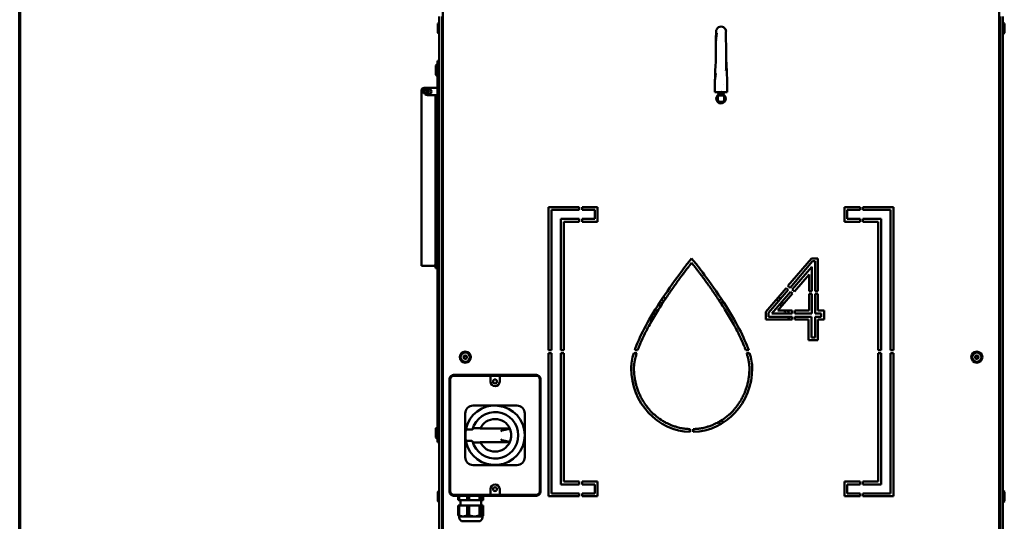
# Model space of a CAD drawing. Header units: millimetres. Extents: x 90 to 4401, y 90 to 14724.
# Tile 3 of 17: x 90 to 1149, y 1670 to 2210. Entities that reach past the tile are written whole.
import ezdxf

# ---------------------------------------------------------------- set-up
doc = ezdxf.new("R2010")
doc.units = ezdxf.units.MM
doc.header["$LTSCALE"] = 15
doc.layers.add('Cadre (ISO)', color=7, linetype='Continuous', lineweight=70)
doc.layers.add('Visible (ISO)', color=7, linetype='Continuous', lineweight=50)

# ---------------------------------------------------------------- blocks, each defined once
blk = doc.blocks.new('Cadres AQUA4D Border')
at = {"layer": 'Cadre (ISO)'}
blk.add_line((6, 6), (6, 204), dxfattribs=at)

msp = doc.modelspace()

# ---------------------------------------------------------------- linework, layer by layer
at = {"layer": 'Visible (ISO)'}
for p, q in [((545.1, 1168.9), (545.1, 2361.9)), ((1143.1, 2361.9), (1143.1, 1168.9)), ((541.1, 2212.9), (541.1, 1218.9)), ((544.1, 1218.9), (544.1, 2212.9)), ((1144.1, 1218.9), (1144.1, 2212.9)), ((1147.1, 1218.9), (1147.1, 2212.9)), ((539.5, 2205.4), (541.1, 2206.4)), ((539.5, 2195.4), (539.5, 2205.4)), ((1148.7, 2205.4), (1147.1, 2206.4)), ((1148.7, 2205.4), (1148.7, 2195.4)), ((539.5, 2195.4), (541.1, 2194.4)), ((838.7, 2196.9), (838.6, 2188.6)), ((849.4, 2196.9), (849.5, 2173.3)), ((1148.7, 2195.4), (1147.1, 2194.4)), ((838.6, 2188.6), (838.6, 2188.6)), ((838.6, 2184), (838.6, 2184)), ((838.6, 2184), (838.6, 2173.3)), ((838.7, 2186.3), (838.7, 2186.3)), ((537.5, 2160.4), (539.1, 2161.4)), ((537.5, 2150.4), (537.5, 2160.4)), ((539.1, 2160.4), (539.1, 2165.4)), ((541.1, 2165.4), (539.1, 2165.4)), ((539.1, 2160.4), (539.1, 1760.4)), ((838.2, 2160.6), (837.8, 2153.8)), ((849.9, 2160.6), (850.3, 2153.8)), ((537.5, 2150.4), (539.1, 2149.4)), ((837.5, 2144.6), (837.5, 2144.6)), ((837.5, 2140.9), (837.5, 2140.9)), ((837.5, 2140), (837.5, 2131.9)), ((846.8, 2139.8), (846.8, 2139.8)), ((850.7, 2140), (850.7, 2131.9)), ((522, 2133.4), (522, 2131.4)), ((522, 1944.9), (522, 2131.4)), ((524.7, 2131.4), (522, 2131.4)), ((523.5, 2133.4), (523.5, 2131.4)), ((527, 2136.4), (525, 2136.4)), ((525, 2134.9), (525, 2134.9)), ((525, 2134.4), (525, 2134.1)), ((528.6, 2136.4), (527, 2136.4)), ((528.6, 2136.4), (539.1, 2136.4)), ((539.1, 2128.4), (528.6, 2128.4)), ((537, 2128.4), (537, 1958.3)), ((837.5, 2131.9), (843.4, 2131.9)), ((840.1, 2131.5), (840.1, 2131.9)), ((840.3, 2131.3), (847.9, 2131.3)), ((840.8, 2128.3), (844.1, 2128.3)), ((840.8, 2127.6), (840.8, 2128.3)), ((841.4, 2130.6), (841.2, 2130.9)), ((841.2, 2130.9), (841.3, 2130.9)), ((841.3, 2131.1), (841.3, 2130.9)), ((841.4, 2130.6), (846.7, 2130.6)), ((841.4, 2130.6), (841.4, 2128.3)), ((843.7, 2131.9), (843.4, 2131.9)), ((844.1, 2131.9), (843.7, 2131.9)), ((844.1, 2131.9), (844.4, 2131.9)), ((844.1, 2128.3), (847.3, 2128.3)), ((844.3, 2133.9), (844.3, 2133.9)), ((844.7, 2131.9), (844.4, 2131.9)), ((844.7, 2131.9), (850.7, 2131.9)), ((845, 2133.9), (845, 2133.9)), ((845, 2133.9), (845, 2133.9)), ((846.2, 2130.7), (846.8, 2130.7)), ((846.7, 2130.6), (846.8, 2130.7)), ((846.7, 2130.6), (846.7, 2128.3)), ((847, 2130.9), (846.8, 2130.8)), ((846.8, 2130.8), (846.8, 2130.7)), ((847, 2130.9), (847.2, 2131.1)), ((847.2, 2131.1), (847.2, 2131.1)), ((847.2, 2131.1), (847.2, 2131.1)), ((847.3, 2128.3), (847.3, 2127.6)), ((848.1, 2131.5), (848.1, 2131.9)), ((839.9, 2122.7), (840, 2123.8)), ((840.8, 2122.1), (839.9, 2122.7)), ((840.2, 2125.9), (840.3, 2127.3)), ((840.3, 2127.3), (840.8, 2127.6)), ((840.8, 2127.6), (840.8, 2122)), ((840.8, 2121.3), (840.8, 2122)), ((840.8, 2121.3), (844.1, 2121.3)), ((843.7, 2120.1), (842.8, 2120.7)), ((844.9, 2120.7), (843.7, 2120.1)), ((844.1, 2121.3), (847.3, 2121.3)), ((847.3, 2127.6), (847.3, 2122)), ((847.3, 2127.3), (848.2, 2126.7)), ((847.8, 2122.1), (847.3, 2121.8)), ((847.3, 2122), (847.3, 2121.3)), ((848, 2123.5), (847.8, 2122.1)), ((848.2, 2126.7), (848.2, 2125.6)), ((658.7, 2008.2), (691.6, 2008.2)), ((658.7, 1854.3), (658.7, 2008.2)), ((661.7, 2005.2), (661.7, 2005.2)), ((661.7, 2005.2), (661.7, 1854.3)), ((661.7, 2005.2), (661.7, 1854.3)), ((691.6, 2005.2), (661.7, 2005.2)), ((691.6, 2008.2), (691.6, 2005.2)), ((691.6, 2008.2), (691.6, 2005.2)), ((694.6, 2005.2), (694.6, 2008.2)), ((694.6, 2008.2), (711.3, 2008.2)), ((708.3, 2005.2), (694.6, 2005.2)), ((708.3, 1995.5), (708.3, 2005.2)), ((711.3, 2008.2), (711.3, 1992.5)), ((711.3, 2008.2), (711.3, 1992.5)), ((976.8, 2008.2), (993.5, 2008.2)), ((976.8, 1992.5), (976.8, 2008.2)), ((979.8, 2005.2), (979.8, 2005.2)), ((979.8, 2005.2), (979.8, 1995.5)), ((979.8, 2005.2), (979.8, 1995.5)), ((993.5, 2005.2), (979.8, 2005.2)), ((993.5, 2008.2), (993.5, 2005.2)), ((993.5, 2008.2), (993.5, 2005.2)), ((996.5, 2005.2), (996.5, 2008.2)), ((996.5, 2008.2), (1029.4, 2008.2)), ((1026.4, 2005.2), (996.5, 2005.2)), ((1026.4, 1854.3), (1026.4, 2005.2)), ((1029.4, 2008.2), (1029.4, 1854.3)), ((1029.4, 2008.2), (1029.4, 1854.3)), ((671.9, 1995.5), (691.6, 1995.5)), ((671.9, 1854.3), (671.9, 1995.5)), ((674.9, 1992.5), (674.9, 1992.5)), ((674.9, 1992.5), (674.9, 1854.3)), ((674.9, 1992.5), (674.9, 1854.3)), ((691.6, 1992.5), (674.9, 1992.5)), ((691.6, 1995.5), (691.6, 1992.5)), ((691.6, 1995.5), (691.6, 1992.5)), ((694.6, 1995.5), (708.3, 1995.5)), ((694.6, 1992.5), (694.6, 1995.5)), ((711.3, 1992.5), (694.6, 1992.5)), ((993.5, 1992.5), (976.8, 1992.5)), ((979.8, 1995.5), (979.8, 1995.5)), ((979.8, 1995.5), (993.5, 1995.5)), ((993.5, 1995.5), (993.5, 1992.5)), ((993.5, 1995.5), (993.5, 1992.5)), ((996.5, 1995.5), (1016.2, 1995.5)), ((996.5, 1992.5), (996.5, 1995.5)), ((1013.2, 1992.5), (996.5, 1992.5)), ((1013.2, 1854.3), (1013.2, 1992.5)), ((1016.2, 1995.5), (1016.2, 1854.3)), ((1016.2, 1995.5), (1016.2, 1854.3)), ((537, 1958.4), (539.1, 1958.4)), ((537, 1955.4), (537, 1958.3)), ((537, 1955.4), (537, 1945.4)), ((808.2, 1947.6), (812.5, 1953.1)), ((812.5, 1948.3), (810.5, 1945.7)), ((812.5, 1953.1), (816.9, 1947.6)), ((814.5, 1945.8), (812.5, 1948.3)), ((916, 1923.5), (941.2, 1953.1)), ((942.5, 1950.1), (918.3, 1921.5)), ((941.2, 1953.1), (948.3, 1953.1)), ((945.3, 1950.1), (942.5, 1950.1)), ((945.3, 1917.9), (945.3, 1950.1)), ((948.3, 1953.1), (948.3, 1917.9)), ((522, 1944.9), (525, 1944.9)), ((535, 1944.9), (525, 1944.9)), ((537, 1942.4), (537, 1945.4)), ((537, 1942.4), (539.1, 1942.4)), ((920.7, 1919.5), (941.8, 1943.9)), ((941.8, 1943.9), (941.8, 1917.9)), ((938.8, 1935.8), (923, 1917.5)), ((938.8, 1917.9), (938.8, 1935.8)), ((892.2, 1895.5), (914.1, 1921.2)), ((916.3, 1919.3), (895.2, 1894.4)), ((898.7, 1894), (918.8, 1917.2)), ((914.1, 1921.2), (916.3, 1919.3)), ((918.3, 1921.5), (916, 1923.5)), ((918.8, 1917.2), (921, 1915.3)), ((923, 1917.5), (920.7, 1919.5)), ((941.8, 1917.9), (938.8, 1917.9)), ((948.3, 1917.9), (945.3, 1917.9)), ((778.7, 1906.4), (780.7, 1904.1)), ((782.4, 1906.7), (780.4, 1909.1)), ((782.1, 1911.7), (784.2, 1909.3)), ((921, 1915.3), (905.3, 1897)), ((938.8, 1914.9), (941.8, 1914.9)), ((938.8, 1897), (938.8, 1914.9)), ((941.8, 1914.9), (941.8, 1894)), ((945.3, 1914.9), (948.3, 1914.9)), ((945.3, 1894), (945.3, 1914.9)), ((948.3, 1914.9), (948.3, 1897)), ((772.7, 1897), (776.2, 1897)), ((779, 1901.4), (777, 1903.8)), ((892.2, 1887.4), (892.2, 1895.5)), ((905.3, 1897), (920.5, 1897)), ((920.5, 1897), (920.5, 1894)), ((923.5, 1897), (938.8, 1897)), ((923.5, 1894), (923.5, 1897)), ((948.3, 1897), (954.8, 1897)), ((954.8, 1897), (954.8, 1887.5)), ((767.6, 1887.4), (767.6, 1888.5)), ((770.4, 1887.4), (767.6, 1887.4)), ((768.7, 1890.4), (772.2, 1890.4)), ((774.4, 1894), (770.9, 1894)), ((920.5, 1887.4), (892.2, 1887.4)), ((895.2, 1894.4), (895.2, 1890.4)), ((895.2, 1890.4), (920.5, 1890.4)), ((920.5, 1894), (898.7, 1894)), ((920.5, 1890.4), (920.5, 1887.4)), ((941.8, 1894), (923.5, 1894)), ((923.5, 1890.4), (941.3, 1890.4)), ((923.5, 1887.4), (923.5, 1890.4)), ((938.3, 1887.4), (923.5, 1887.4)), ((938.3, 1865), (938.3, 1887.4)), ((941.3, 1890.4), (941.3, 1868)), ((951.8, 1894), (945.3, 1894)), ((945.3, 1890.4), (951.8, 1890.4)), ((945.3, 1868), (945.3, 1890.4)), ((954.8, 1887.5), (948.3, 1887.4)), ((948.3, 1887.4), (948.3, 1865)), ((951.8, 1890.4), (951.8, 1894)), ((948.3, 1865), (938.3, 1865)), ((941.3, 1868), (945.3, 1868)), ((661.7, 1854.3), (658.7, 1854.3)), ((674.9, 1854.3), (671.9, 1854.3)), ((754.4, 1854.3), (751.3, 1854.3)), ((873.8, 1854.3), (870.6, 1854.3)), ((1016.2, 1854.3), (1013.2, 1854.3)), ((1016.2, 1854.3), (1013.2, 1854.3)), ((1029.4, 1854.3), (1026.4, 1854.3)), ((1029.4, 1854.3), (1026.4, 1854.3)), ((658.7, 1851.3), (661.7, 1851.3)), ((658.7, 1697.5), (658.7, 1851.3)), ((661.7, 1851.3), (661.7, 1700.5)), ((661.7, 1851.3), (661.7, 1700.5)), ((671.9, 1851.3), (674.9, 1851.3)), ((671.9, 1710.1), (671.9, 1851.3)), ((674.9, 1851.3), (674.9, 1713.1)), ((674.9, 1851.3), (674.9, 1713.1)), ((750.3, 1851.3), (753.4, 1851.3)), ((871.6, 1851.3), (874.8, 1851.3)), ((1013.2, 1851.3), (1016.2, 1851.3)), ((1013.2, 1713.1), (1013.2, 1851.3)), ((1016.2, 1851.3), (1016.2, 1710.1)), ((1016.2, 1851.3), (1016.2, 1710.1)), ((1026.4, 1851.3), (1029.4, 1851.3)), ((1026.4, 1700.5), (1026.4, 1851.3)), ((1029.4, 1851.3), (1029.4, 1697.5)), ((1029.4, 1851.3), (1029.4, 1697.5)), ((552.1, 1702.9), (552.1, 1822.9)), ((553, 1702.8), (553, 1823)), ((557, 1827), (595.1, 1827)), ((557.1, 1827.9), (645.1, 1827.9)), ((597.1, 1827), (595.1, 1827)), ((596.1, 1825), (596.1, 1826)), ((596.1, 1825), (596.1, 1820.8)), ((597.1, 1827), (605.1, 1827)), ((607.1, 1827), (605.1, 1827)), ((606.1, 1826), (606.1, 1825)), ((606.1, 1820.8), (606.1, 1825)), ((607.1, 1827), (645.2, 1827)), ((649.2, 1823), (649.2, 1702.8)), ((650.1, 1822.9), (650.1, 1702.9)), ((577.6, 1794.9), (593.1, 1794.9)), ((593.1, 1794.9), (601.1, 1794.9)), ((601.1, 1794.9), (609, 1794.9)), ((609, 1794.9), (624.6, 1794.9)), ((569.1, 1770.8), (569.1, 1786.4)), ((633.1, 1786.4), (633.1, 1770.8)), ((537.5, 1770.4), (539.1, 1771.4)), ((537.5, 1760.4), (537.5, 1770.4)), ((569.1, 1762.9), (569.1, 1770.8)), ((570.7, 1769), (575.8, 1769)), ((585.3, 1770.5), (577.3, 1770.5)), ((617, 1770.1), (585.1, 1770.1)), ((608.3, 1768), (607.4, 1767.1)), ((608.4, 1768.1), (617.1, 1769.8)), ((633.1, 1770.8), (633.1, 1762.9)), ((811, 1769.6), (811, 1766.6)), ((814, 1766.6), (814, 1769.6)), ((537.5, 1760.4), (539.1, 1759.4)), ((539.1, 1755.4), (539.1, 1760.4)), ((569.1, 1754.9), (569.1, 1762.9)), ((607.4, 1758.6), (608.3, 1757.7)), ((617.1, 1755.9), (608.4, 1757.6)), ((633.1, 1762.9), (633.1, 1754.9)), ((539.1, 1755.4), (541.1, 1755.4)), ((569.1, 1739.4), (569.1, 1754.9)), ((570.7, 1756.8), (575.8, 1756.8)), ((577.3, 1755.2), (585.3, 1755.2)), ((585.1, 1755.6), (617, 1755.6)), ((633.1, 1754.9), (633.1, 1739.4)), ((593.1, 1730.9), (577.6, 1730.9)), ((601.1, 1730.9), (593.1, 1730.9)), ((609, 1730.9), (601.1, 1730.9)), ((624.6, 1730.9), (609, 1730.9)), ((596.1, 1705), (596.1, 1700.8)), ((606.1, 1700.8), (606.1, 1705)), ((691.6, 1710.1), (671.9, 1710.1)), ((674.9, 1713.1), (674.9, 1713.1)), ((674.9, 1713.1), (691.6, 1713.1)), ((691.6, 1713.1), (691.6, 1710.1)), ((691.6, 1713.1), (691.6, 1710.1)), ((694.6, 1710.1), (694.6, 1713.1)), ((694.6, 1713.1), (711.3, 1713.1)), ((708.3, 1710.1), (694.6, 1710.1)), ((708.3, 1700.5), (708.3, 1710.1)), ((711.3, 1713.1), (711.3, 1697.5)), ((711.3, 1713.1), (711.3, 1697.5)), ((976.8, 1713.1), (993.5, 1713.1)), ((976.8, 1697.5), (976.8, 1713.1)), ((979.8, 1710.1), (979.8, 1710.1)), ((979.8, 1710.1), (979.8, 1700.5)), ((979.8, 1710.1), (979.8, 1700.5)), ((993.5, 1710.1), (979.8, 1710.1)), ((993.5, 1713.1), (993.5, 1710.1)), ((993.5, 1713.1), (993.5, 1710.1)), ((996.5, 1710.1), (996.5, 1713.1)), ((996.5, 1713.1), (1013.2, 1713.1)), ((1016.2, 1710.1), (996.5, 1710.1)), ((539.5, 1702.1), (541.1, 1703.1)), ((539.5, 1692.1), (539.5, 1702.1)), ((595.1, 1698.8), (557, 1698.8)), ((645.1, 1697.9), (557.1, 1697.9)), ((561.6, 1693.4), (561.6, 1697.9)), ((562.4, 1693.4), (562.4, 1697.9)), ((571.1, 1693.4), (571.1, 1697.9)), ((573.4, 1693.4), (573.4, 1697.9)), ((584.5, 1693.4), (584.5, 1697.9)), ((586.1, 1693.4), (586.1, 1697.9)), ((586.9, 1693.8), (586.9, 1697.8)), ((586.9, 1697.8), (587.7, 1697.8)), ((587, 1696.7), (586.9, 1696.7)), ((587, 1694.9), (586.9, 1694.9)), ((587, 1697), (587, 1696.9)), ((587, 1697), (587, 1697)), ((587, 1697), (587, 1696.9)), ((587, 1696.9), (587, 1696.9)), ((587, 1696.6), (587, 1696.7)), ((587, 1694.9), (587, 1694.9)), ((587, 1694.7), (587, 1694.7)), ((587, 1694.7), (587, 1694.6)), ((587, 1694.7), (587, 1694.6)), ((587, 1694.6), (587, 1694.6)), ((587.3, 1697.6), (587.2, 1697.6)), ((587.3, 1694), (587.2, 1694)), ((587.4, 1697.4), (587.4, 1697.5)), ((587.4, 1697.4), (587.4, 1697.4)), ((587.4, 1697.4), (587.4, 1697.3)), ((587.4, 1697.4), (587.4, 1697.3)), ((587.4, 1697.4), (587.4, 1697.4)), ((587.4, 1697.3), (587.4, 1697.3)), ((587.4, 1694.3), (587.4, 1694.3)), ((587.4, 1694.3), (587.4, 1694.1)), ((587.4, 1694.3), (587.4, 1694.1)), ((587.4, 1694), (587.4, 1694.1)), ((587.4, 1694.1), (587.4, 1694.1)), ((587.4, 1694.1), (587.4, 1694.1)), ((587.6, 1697.8), (587.6, 1696.2)), ((587.6, 1696), (587.6, 1696)), ((587.6, 1696), (587.7, 1696)), ((587.6, 1696), (587.6, 1695.6)), ((587.7, 1695.6), (587.6, 1695.6)), ((587.6, 1695.6), (587.6, 1695.6)), ((587.6, 1695.3), (587.6, 1693.8)), ((587.7, 1697.8), (587.7, 1693.8)), ((588.5, 1693.4), (588.5, 1697.9)), ((595.1, 1698.8), (597.1, 1698.8)), ((596.1, 1699.8), (596.1, 1700.8)), ((605.1, 1698.8), (597.1, 1698.8)), ((605.1, 1698.8), (607.1, 1698.8)), ((606.1, 1700.8), (606.1, 1699.8)), ((645.2, 1698.8), (607.1, 1698.8)), ((691.6, 1697.5), (658.7, 1697.5)), ((661.7, 1700.5), (661.7, 1700.5)), ((661.7, 1700.5), (691.6, 1700.5)), ((691.6, 1700.5), (691.6, 1697.5)), ((691.6, 1700.5), (691.6, 1697.5)), ((694.6, 1700.5), (708.3, 1700.5)), ((694.6, 1697.5), (694.6, 1700.5)), ((711.3, 1697.5), (694.6, 1697.5)), ((993.5, 1697.5), (976.8, 1697.5)), ((979.8, 1700.5), (979.8, 1700.5)), ((979.8, 1700.5), (993.5, 1700.5)), ((993.5, 1700.5), (993.5, 1697.5)), ((993.5, 1700.5), (993.5, 1697.5)), ((996.5, 1700.5), (1026.4, 1700.5)), ((996.5, 1697.5), (996.5, 1700.5)), ((1029.4, 1697.5), (996.5, 1697.5)), ((1148.7, 1702.1), (1147.1, 1703.1)), ((1148.7, 1702.1), (1148.7, 1692.1)), ((539.5, 1692.1), (541.1, 1691.1)), ((561.6, 1693.4), (562.4, 1693.4)), ((561.6, 1687.5), (561.6, 1677)), ((562.4, 1687.5), (561.6, 1687.5)), ((562.6, 1693.1), (562.3, 1693.1)), ((562.4, 1687.5), (562.4, 1677)), ((562.4, 1687.5), (571.1, 1687.5)), ((562.6, 1693.1), (566.7, 1693.1)), ((563.9, 1693.1), (563.9, 1687.5)), ((566.7, 1693.1), (578.9, 1693.1)), ((571.1, 1693.4), (573.4, 1693.4)), ((573.4, 1687.5), (571.1, 1687.5)), ((571.1, 1687.5), (571.1, 1677)), ((573.4, 1687.5), (584.5, 1687.5)), ((573.4, 1687.5), (573.4, 1677)), ((578.9, 1693.1), (587.3, 1693.1)), ((584.5, 1693.4), (586.1, 1693.4)), ((586.1, 1687.5), (584.5, 1687.5)), ((584.5, 1687.5), (584.5, 1677)), ((586.1, 1687.5), (588.5, 1687.5)), ((586.1, 1687.5), (586.1, 1677)), ((586.2, 1693.1), (586.2, 1687.5)), ((587.7, 1693.8), (586.9, 1693.8)), ((587.3, 1693.1), (587.6, 1693.1)), ((587.6, 1693.1), (587.8, 1693.1)), ((588.5, 1687.5), (588.5, 1677)), ((1148.7, 1692.1), (1147.1, 1691.1)), ((561.6, 1677), (562.4, 1677)), ((562.6, 1675.7), (562.3, 1675.9)), ((562.6, 1675.7), (566.7, 1675.7)), ((562.6, 1675.7), (562.6, 1674.7)), ((566.7, 1675.7), (578.9, 1675.7)), ((571.1, 1677), (573.4, 1677)), ((578.9, 1675.7), (587.3, 1675.7)), ((584.5, 1677), (586.1, 1677)), ((587.3, 1675.7), (587.6, 1675.7)), ((587.6, 1675.7), (587.8, 1675.9)), ((587.6, 1675.7), (587.6, 1674.7)), ((566.8, 1670.5), (583.3, 1670.5))]:
    msp.add_line(p, q, dxfattribs=at)
for centre, radius in [((529.5, 2132.4), 3.17), ((529.5, 2132.4), 0.96), ((569.1, 1846.9), 6), ((1119.1, 1846.9), 6), ((569.1, 1846.9), 5), ((569.1, 1846.9), 1.8), ((569.1, 1846.9), 1.5), ((1119.1, 1846.9), 5), ((1119.1, 1846.9), 1.8), ((1119.1, 1846.9), 1.5), ((601.1, 1820.8), 2.1), ((601.1, 1705), 2.1)]:
    msp.add_circle(centre, radius, dxfattribs=at)
for centre, radius, start, end in [((844.1, 2196.9), 5.38, 359.8253, 180.1747), ((590.6, 2174.2), 248, 356.8519, 359.7796), ((1097.5, 2174.2), 248, 180.2204, 181.7439), ((1097.5, 2174.2), 248, 182.8251, 183.1481), ((1089.5, 2140), 252, 176.8519, 178.9086), ((598.7, 2140), 252, 0, 3.1481), ((1089.5, 2140), 252, 179.8034, 180), ((525, 2133.4), 3, 90, 180), ((525, 2133.4), 1.5, 90, 180), ((528.6, 2132.4), 4, 90, 270), ((527, 2134.4), 2, 90, 180), ((844.1, 2124.7), 5.1, 121.6352, 265.0859), ((840.3, 2131.5), 0.2, 180, 270), ((844.1, 2124.7), 5.1, 265.0859, 58.3648), ((847.9, 2131.5), 0.2, 270, 0), ((844.1, 2124.7), 4, 150, 210), ((844.1, 2124.7), 4, 143.7311, 150), ((844.1, 2124.7), 4, 210, 216.2689), ((844.1, 2124.7), 4, 238.8981, 270), ((844.1, 2124.7), 4, 270, 301.1019), ((844.1, 2124.7), 4, 30, 36.2689), ((844.1, 2124.7), 4, 323.7311, 330), ((844.1, 2124.7), 4, 330, 30), ((535, 1946.9), 2, 270, 0), ((557, 1823), 4, 90, 180), ((595.1, 1826), 1, 0, 90), ((607.1, 1826), 1, 90, 180), ((645.2, 1823), 4, 0, 90), ((645.1, 1822.9), 5, 0, 1.0996), ((601.1, 1820.8), 5, 180, 0), ((577.6, 1786.4), 8.5, 90, 180), ((601.1, 1762.9), 32, 191.172, 168.828), ((624.6, 1786.4), 8.5, 0, 90), ((601.1, 1762.9), 25, 194.3595, 165.6405), ((601.1, 1762.9), 17.5, 24.4743, 155.5257), ((601.1, 1762.9), 32, 170.5794, 180), ((601.1, 1762.9), 32, 168.828, 170.5794), ((601.1, 1762.9), 17.5, 336.5571, 23.4429), ((601.1, 1762.9), 32, 180, 189.4206), ((601.1, 1762.9), 31.9, 172.3699, 180), ((601.1, 1762.9), 31.9, 180, 187.6301), ((601.1, 1762.9), 32, 189.4206, 191.172), ((601.1, 1762.9), 17.5, 204.4743, 335.5257), ((577.6, 1739.4), 8.5, 180, 270), ((624.6, 1739.4), 8.5, 270, 0), ((601.1, 1705), 5, 0, 180), ((557, 1702.8), 4, 180, 270), ((595.1, 1699.8), 1, 270, 0), ((607.1, 1699.8), 1, 180, 270), ((645.2, 1702.8), 4, 270, 0), ((566.8, 1674.7), 4.24, 180, 270), ((583.3, 1674.7), 4.24, 270, 0)]:
    msp.add_arc(centre, radius, start, end, dxfattribs=at)
for centre, major_axis, ratio, start_param, end_param in [((849.2, 2160.7), (0.5, -0.005), 0.23472, 0, 0.000141), ((557.1, 1822.9), (0, 5), 0.999998, 1.551605, 1.570796), ((557.1, 1822.9), (-5, 0), 0.999999, 4.712389, 4.73149), ((645.1, 1822.9), (-5, 0), 0.999999, 4.693288, 4.712389), ((573, 1768.1), (3.54, 0), 0.097869, 3.125377, 3.147376), ((608.5, 1767.1), (0, 1), 0.438969, 0.087266, 0.413643), ((-1143.7, 1764), (1762.1, 0), 0.087156, 0.037771, 0.039647), ((573, 1757.6), (3.54, 0), 0.097869, 3.135809, 3.157808), ((608.5, 1758.6), (0, 1), 0.438969, 2.72795, 3.054326), ((-1143.7, 1761.7), (1762.1, 0), 0.087156, 6.243538, 6.245414), ((557.1, 1702.9), (0, 5), 1, 1.570796, 1.589988), ((557.1, 1702.9), (-5, 0), 0.999999, 1.551695, 1.570796), ((587.3, 1695.8), (0, -1.8), 0.206279, 4.184238, 5.24054), ((587.2, 1695.8), (0, -1.8), 0.206279, 4.184238, 4.459666), ((587.2, 1695.8), (0, -1.8), 0.206279, 4.965112, 5.24054), ((587.3, 1695.8), (0, 1.8), 0.206279, 6.069193, 7.125496), ((587.2, 1695.8), (0, 1.8), 0.206279, 0, 0.84231), ((587.1, 1696.4), (0, 0.6), 0.206279, 1.24717, 6.92097), ((587.1, 1695.1), (0, 0.6), 0.206279, 2.503808, 8.177608), ((587.3, 1695.8), (0, -1.8), 0.206279, 5.440875, 6.497177), ((587.2, 1695.8), (0, -1.8), 0.206279, 5.440875, 6.283185), ((587.1, 1696.4), (0, 0.6), 0.206279, 3.34055, 6.084228), ((587.1, 1695.1), (0, 0.6), 0.206279, 3.34055, 6.084228), ((587.4, 1696.8), (0, -0.6), 0.206279, 3.132126, 8.805926), ((587.4, 1694.7), (0, -0.6), 0.206279, 0.618852, 6.292652), ((587.3, 1696.8), (0, -0.6), 0.206279, 0.198957, 2.522741), ((587.3, 1694.7), (0, 0.6), 0.206279, 3.760445, 6.084228), ((587.3, 1695.8), (0, 1.8), 0.206279, 4.812556, 5.868859), ((587.5, 1695.8), (0, -0.6), 0.206279, 1.875489, 7.549289), ((587.3, 1695.8), (0, 1.8), 0.206279, 3.555919, 4.612222), ((587.5, 1695.8), (0, 0.6), 0.206279, 5.017082, 6.084228), ((587.5, 1695.8), (0, -0.6), 0.206279, 0.198957, 1.266104), ((645.1, 1702.9), (0, -5), 0.999998, 0, 0.019101), ((645.1, 1702.9), (0, 5), 0.999998, 4.693198, 4.712389)]:
    msp.add_ellipse(centre, major_axis=major_axis, ratio=ratio, start_param=start_param, end_param=end_param, dxfattribs=at)
for points in [[(838.6, 2184), (838.6, 2187.7), (838.9, 2191.4), (839.4, 2195.1)], [(838.7, 2186.4), (838.6, 2187.1), (838.6, 2187.9), (838.6, 2188.6)], [(849.7, 2160.6), (849.7, 2158.6), (849.6, 2156.6), (849.4, 2154.6)], [(849.7, 2166.4), (849.7, 2164.5), (849.7, 2162.6), (849.7, 2160.7)], [(849.7, 2164.3), (849.8, 2163.5), (849.8, 2162.8), (849.8, 2162)], [(849.7, 2160.7), (849.7, 2160.7), (849.7, 2160.6), (849.7, 2160.6)], [(837.5, 2141), (837.5, 2144.6), (837.9, 2148.1), (838.6, 2151.7)], [(837.5, 2142.7), (837.5, 2143.4), (837.5, 2144), (837.5, 2144.6)], [(841.3, 2131.1), (841.2, 2131.2), (841.1, 2131.2), (841, 2131.3)], [(846.8, 2131.3), (847, 2131.2), (847.1, 2131.1), (847.2, 2131.1)], [(847.2, 2131.1), (847.2, 2131.1), (847.2, 2131.1), (847.2, 2131.1)], [(778.1, 1905.6), (793, 1928.5), (808.1, 1947.4), (808.2, 1947.6)], [(816.9, 1947.6), (817, 1947.4), (832.1, 1928.5), (847, 1905.6)], [(751.3, 1854.3), (755.9, 1868.1), (764.9, 1885.2), (778.1, 1905.6)], [(842.3, 1907.3), (842.9, 1908.2), (843.5, 1909.1), (844.1, 1910)], [(845.9, 1907.3), (845.3, 1906.4), (844.7, 1905.5), (844.1, 1904.6)], [(847, 1905.6), (860.2, 1885.2), (869.1, 1868.1), (873.8, 1854.3)], [(905.7, 1906.7), (905.1, 1907.6), (904.5, 1908.5), (904, 1909.3)], [(906, 1911.7), (906.6, 1910.8), (907.1, 1910), (907.7, 1909.1)], [(909.5, 1906.4), (909.6, 1906.2), (909.8, 1905.9), (910, 1905.6)], [(910, 1905.6), (910.4, 1905), (910.8, 1904.4), (911.2, 1903.8)], [(907.5, 1904), (907.5, 1904), (907.4, 1904), (907.4, 1904.1)], [(909.1, 1901.4), (908.6, 1902.3), (908, 1903.1), (907.5, 1904)], [(913.8, 1894), (913.2, 1895), (912.5, 1896), (911.9, 1897)], [(915.4, 1897), (916.1, 1896), (916.7, 1895), (917.3, 1894)], [(919.4, 1890.4), (919.8, 1889.8), (920.2, 1889.1), (920.5, 1888.5)], [(844.1, 1775.1), (843.1, 1775.7), (842.1, 1776.3), (841.2, 1776.9)]]:
    msp.add_open_spline(points, degree=3, dxfattribs=at)
for points, weights in [([(844.1, 2128.3), (842.7, 2128.3), (840.8, 2127.6)], [3.33591302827, 3.33591302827, 2.76978919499]), ([(847.3, 2127.6), (845.4, 2128.3), (844.1, 2128.3)], [2.76978919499, 3.33591302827, 3.33591302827]), ([(846.8, 2130.8), (846.7, 2130.7), (846.2, 2130.7)], [0.98349033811, 0.917712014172, 0.937650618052]), ([(840.6, 2126.7), (840.1, 2125.8), (839.4, 2124.7)], [2.51385526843, 2.51385526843, 2.3333685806]), ([(839.4, 2124.7), (840.1, 2123.6), (840.6, 2122.7)], [2.3333685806, 2.51385526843, 2.51385526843]), ([(840.8, 2127.1), (840.7, 2126.9), (840.6, 2126.7)], [2.50493663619, 2.51385526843, 2.51385526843]), ([(840.6, 2122.7), (840.7, 2122.5), (840.8, 2122.3)], [2.51385526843, 2.51385526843, 2.50493663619]), ([(840.8, 2122), (842.7, 2121.3), (844.1, 2121.3)], [2.76999367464, 3.33615930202, 3.33615930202]), ([(841.4, 2121.3), (841.6, 2121), (841.7, 2120.7)], [2.41565387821, 2.38072359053, 2.3333685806]), ([(841.7, 2120.7), (843, 2120.7), (844.1, 2120.7)], [2.3333685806, 2.51385526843, 2.51385526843]), ([(844.1, 2121.3), (845.4, 2121.3), (847.3, 2122)], [3.33615930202, 3.33615930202, 2.76999367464]), ([(844.1, 2120.7), (845.1, 2120.7), (846.4, 2120.7)], [2.51385526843, 2.51385526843, 2.3333685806]), ([(846.4, 2120.7), (846.5, 2121), (846.7, 2121.3)], [2.3333685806, 2.38072359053, 2.41565387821]), ([(847.5, 2126.7), (847.4, 2126.9), (847.3, 2127.1)], [2.51385526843, 2.51385526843, 2.50493663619]), ([(847.3, 2122.3), (847.4, 2122.5), (847.5, 2122.7)], [2.50493663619, 2.51385526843, 2.51385526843]), ([(848.7, 2124.7), (848.1, 2125.8), (847.5, 2126.7)], [2.3333685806, 2.51385526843, 2.51385526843]), ([(847.5, 2122.7), (848.1, 2123.6), (848.7, 2124.7)], [2.51385526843, 2.51385526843, 2.3333685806]), ([(567.3, 1847.3), (567.9, 1847.9), (568.5, 1848.6)], [1.00305832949, 1.15823199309, 1.00305832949]), ([(567.8, 1845.6), (567.6, 1846.4), (567.3, 1847.3)], [1.00305832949, 1.15823199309, 1.00305832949]), ([(569.6, 1845.2), (568.7, 1845.4), (567.8, 1845.6)], [1.00305832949, 1.15823199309, 1.00305832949]), ([(568.5, 1848.6), (569.4, 1848.4), (570.3, 1848.2)], [1.00305832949, 1.15823199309, 1.00305832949]), ([(570.8, 1846.5), (570.2, 1845.8), (569.6, 1845.2)], [1.00305832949, 1.15823199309, 1.00305832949]), ([(570.3, 1848.2), (570.5, 1847.3), (570.8, 1846.5)], [1.00305832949, 1.15823199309, 1.00305832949]), ([(1117.3, 1846.7), (1117.6, 1847.5), (1118, 1848.3)], [1.00305832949, 1.15823199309, 1.00305832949]), ([(1118.4, 1845.2), (1117.8, 1845.9), (1117.3, 1846.7)], [1.00305832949, 1.15823199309, 1.00305832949]), ([(1118, 1848.3), (1118.9, 1848.4), (1119.8, 1848.5)], [1.00305832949, 1.15823199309, 1.00305832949]), ([(1120.1, 1845.4), (1119.2, 1845.3), (1118.4, 1845.2)], [1.00305832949, 1.15823199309, 1.00305832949]), ([(1119.8, 1848.5), (1120.3, 1847.8), (1120.8, 1847.1)], [1.00305832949, 1.15823199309, 1.00305832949]), ([(1120.8, 1847.1), (1120.5, 1846.3), (1120.1, 1845.4)], [1.00305832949, 1.15823199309, 1.00305832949]), ([(561.6, 1693.4), (562, 1693.2), (562.3, 1693.1)], [1.03928910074, 1.04272419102, 1.03088685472]), ([(566.7, 1693.1), (564.6, 1693.1), (562.4, 1693.4)], [1, 1.04562523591, 1.03928910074]), ([(571.1, 1693.4), (568.8, 1693.1), (566.7, 1693.1)], [1.03928910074, 1.04562523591, 1]), ([(578.9, 1693.1), (576.3, 1693.1), (573.4, 1693.4)], [1, 1.04562523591, 1.03928910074]), ([(584.5, 1693.4), (581.6, 1693.1), (578.9, 1693.1)], [1.03928910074, 1.04562523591, 1]), ([(587.3, 1693.1), (586.7, 1693.1), (586.1, 1693.4)], [1, 1.04562523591, 1.03928910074]), ([(588.5, 1693.4), (587.9, 1693.1), (587.3, 1693.1)], [1.03928910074, 1.04562523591, 1]), ([(561.6, 1677), (562, 1676.3), (562.3, 1675.9)], [1.05970051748, 1.05760001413, 1.04008354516]), ([(566.7, 1675.7), (564.6, 1675.7), (562.4, 1677)], [1, 1.05584323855, 1.05970051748]), ([(571.1, 1677), (568.8, 1675.7), (566.7, 1675.7)], [1.05970051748, 1.05584323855, 1]), ([(578.9, 1675.7), (576.3, 1675.7), (573.4, 1677)], [1, 1.05584323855, 1.05970051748]), ([(584.5, 1677), (581.6, 1675.7), (578.9, 1675.7)], [1.05970051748, 1.05584323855, 1]), ([(587.3, 1675.7), (586.7, 1675.7), (586.1, 1677)], [1, 1.05584323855, 1.05970051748]), ([(588.5, 1677), (587.9, 1675.7), (587.3, 1675.7)], [1.05970051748, 1.05584323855, 1])]:
    msp.add_rational_spline(points, weights, degree=2, dxfattribs=at)
for points, knots in [([(847.2, 2131.1), (847.2, 2131.1), (847.1, 2131.1), (847, 2131.1), (847, 2131), (846.7, 2131), (846.4, 2131), (845.9, 2131), (845.5, 2131), (844.7, 2131), (844.3, 2131), (843.6, 2130.9), (843.2, 2130.9), (842.5, 2130.9), (842.2, 2130.9), (841.7, 2130.9), (841.5, 2130.9), (841.2, 2130.9), (841.2, 2130.9), (841.2, 2130.9), (841.2, 2130.9), (841.2, 2130.9)], [-1.997382, -1.997382, -1.997382, -1.997382, -1.898131, -1.898131, -1.80528, -1.80528, -1.632831, -1.632831, -1.470813, -1.470813, -1.323617, -1.323617, -1.186838, -1.186838, -1.043079, -1.043079, -0.903027, -0.903027, -0.772752, -0.772752, -0.770527, -0.770527, -0.770527, -0.770527]), ([(846.2, 2130.7), (846.4, 2130.7), (846.5, 2130.7), (846.8, 2130.8), (846.9, 2130.8), (846.9, 2130.8), (847, 2130.9), (847, 2130.9)], [-0.4740227, -0.4740227, -0.4740227, -0.4740227, -0.37868, -0.37868, -0.2775916, -0.2775916, -0.232172, -0.232172, -0.232172, -0.232172]), ([(810.5, 1945.7), (810.5, 1945.7), (810.3, 1945.5), (810.1, 1945.2), (809.7, 1944.6), (809.1, 1943.9), (808.1, 1942.6), (806.9, 1941.1), (805.2, 1938.9), (803.7, 1936.8), (801.5, 1934), (799.7, 1931.5), (797.2, 1928.1), (795.1, 1925.2), (792.4, 1921.3), (790.1, 1918.1), (787.2, 1913.8), (784.2, 1909.5), (781.8, 1905.8), (780.6, 1904)], [3.0284341, 3.0284341, 3.0284341, 3.0284341, 3.068916, 3.1093979, 3.1296389, 3.1903617, 3.2308436, 3.3118075, 3.3522894, 3.4332532, 3.4737351, 3.554699, 3.5951809, 3.6761447, 3.7166266, 3.7975904, 3.8380723, 3.9190362, 4, 4, 4, 4]), ([(844.5, 1904), (843.2, 1905.9), (840.8, 1909.6), (837.7, 1914.1), (834.8, 1918.4), (832.5, 1921.7), (829.7, 1925.6), (827.5, 1928.6), (825, 1932), (823.1, 1934.5), (821, 1937.4), (819.5, 1939.4), (818, 1941.4), (817.1, 1942.5), (816.4, 1943.5), (815.9, 1944), (815.5, 1944.6), (815.3, 1944.9), (815, 1945.1), (814.9, 1945.3), (814.8, 1945.4), (814.7, 1945.5), (814.6, 1945.6), (814.6, 1945.7), (814.6, 1945.7), (814.6, 1945.7), (814.6, 1945.8), (814.5, 1945.8), (814.5, 1945.8), (814.5, 1945.8)], [0.0000001, 0.0000001, 0.0000001, 0.0000001, 0.0829385, 0.1658769, 0.2073461, 0.2902846, 0.3317538, 0.4146922, 0.4561614, 0.5390999, 0.5805691, 0.6635075, 0.7049767, 0.7671805, 0.7879151, 0.8293844, 0.850119, 0.8812209, 0.8915882, 0.9123228, 0.9226901, 0.9434247, 0.953792, 0.969343, 0.9745266, 0.9823021, 0.9848939, 0.9900776, 0.9952612, 0.9952612, 0.9952612, 0.9952612]), ([(780.6, 1904), (777.3, 1898.8), (771.1, 1888.8), (764.8, 1877.4), (760.1, 1868), (757.4, 1862.1), (755.5, 1857.3), (754.8, 1855.4), (754.4, 1854.3)], [4.0000013, 4.0000013, 4.0000013, 4.0000013, 4.1666679, 4.3333345, 4.4166678, 4.5416678, 4.5833344, 4.6335512, 4.6335512, 4.6335512, 4.6335512]), ([(870.6, 1854.3), (870.3, 1855.4), (869.6, 1857.3), (867.7, 1862.1), (865, 1868), (860.3, 1877.4), (854, 1888.8), (847.8, 1898.8), (844.5, 1904)], [7.3664493, 7.3664493, 7.3664493, 7.3664493, 7.4166668, 7.4583335, 7.5833334, 7.6666667, 7.8333333, 7.9999999, 7.9999999, 7.9999999, 7.9999999]), ([(917.7, 1887.4), (917.4, 1887.9), (916.8, 1888.9), (916.2, 1889.9), (915.9, 1890.4)], [-4.18592272, -4.18592272, -4.18592272, -4.18592272, -4.1666679, -4.15089772, -4.15089772, -4.15089772, -4.15089772]), ([(811, 1766.6), (775.9, 1767.4), (747.5, 1797.8), (747.5, 1835), (747.5, 1839.7), (748.4, 1845.1), (750.3, 1851.3)], [6.013972, 6.013972, 6.013972, 6.013972, 7, 7, 7, 7.302951, 7.302951, 7.302951, 7.302951]), ([(753.4, 1851.3), (753.3, 1850.8), (753, 1849.9), (752.6, 1848.3), (752.3, 1847.2), (752, 1846), (751.8, 1845.2), (751.6, 1844.3), (751.4, 1843.6), (751.2, 1842.7), (751.1, 1842), (751, 1841.2), (750.9, 1840.6), (750.8, 1840.1), (750.8, 1839.8), (750.7, 1839.4), (750.7, 1839), (750.7, 1838.6), (750.6, 1838.3), (750.6, 1837.9), (750.6, 1837.7), (750.6, 1837.5), (750.6, 1837.3), (750.5, 1837.1), (750.5, 1836.9), (750.5, 1836.8), (750.5, 1836.6), (750.5, 1836.4), (750.5, 1836.3), (750.5, 1836.1), (750.5, 1835.9), (750.5, 1835.7), (750.5, 1835.6), (750.5, 1835.4), (750.5, 1835.2), (750.5, 1835.2), (750.5, 1834.7), (750.5, 1834.3), (750.5, 1833.9), (750.5, 1833.5), (750.5, 1833.1), (750.5, 1832.6), (750.5, 1832.3), (750.5, 1831.8), (750.6, 1831.4), (750.6, 1831), (750.6, 1830.6), (750.7, 1830), (750.7, 1829.5), (750.8, 1828.6), (750.8, 1827.9), (750.9, 1827), (751, 1826.3), (751.2, 1825.2), (751.3, 1824.1), (751.6, 1822.5), (751.9, 1821.1), (752.3, 1819.3), (752.6, 1817.9), (753.2, 1815.8), (753.8, 1813.8), (754.8, 1810.8), (755.9, 1808.2), (757.4, 1805), (758.6, 1802.5), (760.4, 1799.5), (761.9, 1797.2), (763.9, 1794.4), (765.6, 1792.2), (768.2, 1789.1), (771.1, 1786.2), (775.7, 1782.2), (780.1, 1779.1), (785.4, 1776.1), (789.1, 1774.4), (792.9, 1772.9), (795.4, 1772.1), (798.4, 1771.2), (800.4, 1770.8), (802.4, 1770.4), (803.8, 1770.2), (805.5, 1770), (806.9, 1769.8), (808.5, 1769.7), (809.5, 1769.6), (810.5, 1769.6), (810.8, 1769.6), (811, 1769.6)], [4.682417, 4.682417, 4.682417, 4.682417, 4.708334, 4.729168, 4.760418, 4.770834, 4.791668, 4.802084, 4.822918, 4.833334, 4.854168, 4.864584, 4.880209, 4.885418, 4.895834, 4.901043, 4.911459, 4.916668, 4.927084, 4.932293, 4.940105, 4.942709, 4.947918, 4.950522, 4.95573, 4.958334, 4.963543, 4.966147, 4.971355, 4.973959, 4.979168, 4.981772, 4.98698, 4.989584, 4.994793, 4.997397, 5.002605, 5.005209, 5.010418, 5.013022, 5.01823, 5.020834, 5.026043, 5.028647, 5.033855, 5.036459, 5.041668, 5.044272, 5.052084, 5.057293, 5.067709, 5.072918, 5.083334, 5.088543, 5.104168, 5.114584, 5.135418, 5.145834, 5.166668, 5.177084, 5.208334, 5.229168, 5.270834, 5.291668, 5.333334, 5.354167, 5.395834, 5.416667, 5.458334, 5.479167, 5.541667, 5.583334, 5.666667, 5.708334, 5.770834, 5.791667, 5.833334, 5.854167, 5.885417, 5.895834, 5.916667, 5.927084, 5.947917, 5.958334, 5.973959, 5.979167, 5.985324, 5.985324, 5.985324, 5.985324]), ([(814, 1769.6), (814.3, 1769.6), (814.6, 1769.6), (815.6, 1769.6), (816.6, 1769.7), (818.2, 1769.8), (819.6, 1770), (821.3, 1770.2), (822.6, 1770.4), (824.7, 1770.8), (826.7, 1771.2), (829.7, 1772.1), (832.2, 1772.9), (836, 1774.4), (839.7, 1776.1), (845, 1779.1), (849.4, 1782.2), (854, 1786.2), (856.9, 1789.1), (859.5, 1792.2), (861.2, 1794.4), (863.2, 1797.2), (864.7, 1799.5), (866.5, 1802.5), (867.7, 1805), (869.1, 1807.9), (869.9, 1809.8), (870.6, 1811.8), (871.1, 1813.1), (871.6, 1814.8), (872, 1816.2), (872.5, 1817.9), (872.8, 1819.3), (873.2, 1820.9), (873.4, 1822), (873.6, 1823), (873.7, 1823.7), (873.8, 1824.6), (874, 1825.4), (874.1, 1826.3), (874.2, 1827), (874.3, 1827.8), (874.3, 1828.4), (874.4, 1828.9), (874.4, 1829.3), (874.4, 1829.8), (874.4, 1830.1), (874.5, 1830.6), (874.5, 1831), (874.5, 1831.4), (874.5, 1831.8), (874.6, 1832.3), (874.6, 1832.6), (874.6, 1833.1), (874.6, 1833.5), (874.6, 1834), (874.6, 1834.3), (874.6, 1835), (874.6, 1835), (874.6, 1835.2), (874.6, 1835.4), (874.6, 1835.6), (874.6, 1835.7), (874.6, 1835.9), (874.6, 1836.1), (874.6, 1836.3), (874.6, 1836.4), (874.6, 1836.6), (874.6, 1836.8), (874.6, 1837), (874.5, 1837.2), (874.5, 1837.6), (874.5, 1837.9), (874.5, 1838.3), (874.4, 1838.6), (874.4, 1839.1), (874.3, 1839.6), (874.2, 1840.4), (874.1, 1841.1), (874, 1842), (873.8, 1842.7), (873.6, 1843.8), (873.4, 1844.9), (872.9, 1847), (872.3, 1849), (871.8, 1850.8), (871.6, 1851.3)], [6.014676, 6.014676, 6.014676, 6.014676, 6.020834, 6.026042, 6.041667, 6.052084, 6.072917, 6.083334, 6.104167, 6.114584, 6.145834, 6.166667, 6.208334, 6.229167, 6.291667, 6.333334, 6.416667, 6.458334, 6.520834, 6.541667, 6.583334, 6.604167, 6.645834, 6.666667, 6.708334, 6.729167, 6.760417, 6.770834, 6.791667, 6.802084, 6.822917, 6.833334, 6.854167, 6.864584, 6.880209, 6.885417, 6.895834, 6.901042, 6.911459, 6.916667, 6.927084, 6.932292, 6.940104, 6.942709, 6.947917, 6.950521, 6.955729, 6.958334, 6.963542, 6.966146, 6.971354, 6.973959, 6.979167, 6.981771, 6.986979, 6.989584, 6.994792, 6.997396, 7.002604, 7.005209, 7.010417, 7.013021, 7.018229, 7.020834, 7.026042, 7.028646, 7.033854, 7.036459, 7.041667, 7.044271, 7.052084, 7.057292, 7.067709, 7.072917, 7.083334, 7.088542, 7.104167, 7.114584, 7.135417, 7.145834, 7.166667, 7.177084, 7.208334, 7.229167, 7.291667, 7.317583, 7.317583, 7.317583, 7.317583]), ([(874.8, 1851.3), (876.7, 1845.1), (877.6, 1839.7), (877.6, 1835), (877.6, 1797.8), (849.2, 1767.4), (814, 1766.6)], [4.697049, 4.697049, 4.697049, 4.697049, 5, 5, 5, 5.986028, 5.986028, 5.986028, 5.986028]), ([(552.1, 1823), (552.1, 1823.3), (552.1, 1823.6), (552.2, 1823.9), (552.2, 1824.2), (552.3, 1824.5), (552.5, 1824.8), (552.6, 1825.1), (552.7, 1825.4), (552.9, 1825.7), (553.1, 1825.9), (553.3, 1826.2), (553.5, 1826.4), (553.7, 1826.6), (554, 1826.8), (554.3, 1827), (554.5, 1827.2), (554.8, 1827.3), (555.1, 1827.5), (555.4, 1827.6), (555.7, 1827.7), (556, 1827.8), (556.3, 1827.8), (556.6, 1827.9), (557, 1827.9)], [0, 0, 0, 0, 0.000955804, 0.000955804, 0.000955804, 0.001911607, 0.001911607, 0.001911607, 0.002867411, 0.002867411, 0.002867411, 0.003823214, 0.003823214, 0.003823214, 0.004779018, 0.004779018, 0.004779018, 0.005734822, 0.005734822, 0.005734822, 0.006690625, 0.006690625, 0.006690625, 0.007646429, 0.007646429, 0.007646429, 0.007646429]), ([(645.2, 1827.9), (645.5, 1827.9), (645.8, 1827.8), (646.1, 1827.8), (646.4, 1827.7), (646.7, 1827.6), (647, 1827.5), (647.3, 1827.3), (647.6, 1827.2), (647.9, 1827), (648.1, 1826.8), (648.4, 1826.6), (648.6, 1826.4), (648.8, 1826.2), (649, 1825.9), (649.2, 1825.7), (649.4, 1825.4), (649.5, 1825.1), (649.7, 1824.8), (649.8, 1824.5), (649.9, 1824.2), (649.9, 1823.9), (650, 1823.6), (650.1, 1823.3), (650.1, 1823)], [0, 0, 0, 0, 0.000955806, 0.000955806, 0.000955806, 0.001911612, 0.001911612, 0.001911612, 0.002867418, 0.002867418, 0.002867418, 0.003823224, 0.003823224, 0.003823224, 0.00477903, 0.00477903, 0.00477903, 0.005734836, 0.005734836, 0.005734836, 0.006690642, 0.006690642, 0.006690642, 0.007646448, 0.007646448, 0.007646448, 0.007646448]), ([(844.1, 1778.6), (844.1, 1778.6), (845.1, 1778), (846.1, 1777.4), (847, 1776.9)], [-6.33660868, -6.33660868, -6.33660868, -6.33660868, -6.33333384, -6.3019709, -6.3019709, -6.3019709, -6.3019709]), ([(569.5, 1767.1), (569.5, 1767.1), (569.5, 1767.2), (569.5, 1767.2), (569.5, 1767.2), (569.5, 1767.3), (569.5, 1767.4), (569.5, 1767.6), (569.5, 1767.7), (569.5, 1767.9), (569.5, 1767.9), (569.5, 1768), (569.5, 1768), (569.5, 1768.1), (569.5, 1768.1), (569.5, 1768.1)], [0.000001, 0.000001, 0.000001, 0.000001, 0.0075579, 0.0075579, 0.0171673, 0.0171673, 0.0378539, 0.0378539, 0.0745063, 0.0745063, 0.1083759, 0.1083759, 0.1291652, 0.1291652, 0.1488433, 0.1488433, 0.1488433, 0.1488433]), ([(570.7, 1769), (570.5, 1769), (570.4, 1769), (570.2, 1769), (570, 1769), (569.9, 1769), (569.8, 1769), (569.7, 1769), (569.7, 1769.1), (569.7, 1769.1)], [-0.1490348, -0.1490348, -0.1490348, -0.1490348, -0.1111266, -0.1111266, -0.0738648, -0.0738648, -0.0369528, -0.0369528, 0, 0, 0, 0]), ([(576.8, 1769.1), (576.8, 1769.1), (576.8, 1769), (576.7, 1769), (576.6, 1769), (576.4, 1769), (576.3, 1769), (576.1, 1769), (575.9, 1769), (575.8, 1769)], [-0.3011456, -0.3011456, -0.3011456, -0.3011456, -0.2642326, -0.2642326, -0.2263843, -0.2263843, -0.1879516, -0.1879516, -0.1495046, -0.1495046, -0.1495046, -0.1495046]), ([(569.5, 1757.6), (569.5, 1757.6), (569.5, 1757.7), (569.5, 1757.7), (569.5, 1757.7), (569.5, 1757.8), (569.5, 1757.9), (569.5, 1758.1), (569.5, 1758.2), (569.5, 1758.3), (569.5, 1758.4), (569.5, 1758.5), (569.5, 1758.5), (569.5, 1758.6), (569.5, 1758.6), (569.5, 1758.6)], [0.000001, 0.000001, 0.000001, 0.000001, 0.0197016, 0.0197016, 0.0405175, 0.0405175, 0.0743761, 0.0743761, 0.1110331, 0.1110331, 0.1316773, 0.1316773, 0.1412691, 0.1412691, 0.1488159, 0.1488159, 0.1488159, 0.1488159]), ([(569.7, 1756.7), (569.7, 1756.7), (569.7, 1756.7), (569.8, 1756.7), (569.9, 1756.7), (570, 1756.7), (570.2, 1756.7), (570.4, 1756.8), (570.5, 1756.8), (570.7, 1756.8)], [0, 0, 0, 0, 0.0369528, 0.0369528, 0.0738648, 0.0738648, 0.1111266, 0.1111266, 0.1490348, 0.1490348, 0.1490348, 0.1490348]), ([(575.8, 1756.8), (575.9, 1756.8), (576.1, 1756.8), (576.3, 1756.7), (576.4, 1756.7), (576.6, 1756.7), (576.7, 1756.7), (576.8, 1756.7), (576.8, 1756.7), (576.8, 1756.7)], [0.1495046, 0.1495046, 0.1495046, 0.1495046, 0.1879516, 0.1879516, 0.2263843, 0.2263843, 0.2642326, 0.2642326, 0.3011456, 0.3011456, 0.3011456, 0.3011456]), ([(557, 1697.9), (556.6, 1697.9), (556.3, 1697.9), (556, 1698), (555.7, 1698), (555.4, 1698.1), (555.1, 1698.3), (554.8, 1698.4), (554.5, 1698.5), (554.3, 1698.7), (554, 1698.9), (553.7, 1699.1), (553.5, 1699.3), (553.3, 1699.6), (553.1, 1699.8), (552.9, 1700.1), (552.7, 1700.3), (552.6, 1700.6), (552.5, 1700.9), (552.3, 1701.2), (552.2, 1701.5), (552.2, 1701.8), (552.1, 1702.1), (552.1, 1702.5), (552.1, 1702.8)], [0, 0, 0, 0, 0.000955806, 0.000955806, 0.000955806, 0.001911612, 0.001911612, 0.001911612, 0.002867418, 0.002867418, 0.002867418, 0.003823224, 0.003823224, 0.003823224, 0.00477903, 0.00477903, 0.00477903, 0.005734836, 0.005734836, 0.005734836, 0.006690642, 0.006690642, 0.006690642, 0.007646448, 0.007646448, 0.007646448, 0.007646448]), ([(650.1, 1702.8), (650.1, 1702.5), (650, 1702.1), (649.9, 1701.8), (649.9, 1701.5), (649.8, 1701.2), (649.7, 1700.9), (649.5, 1700.6), (649.4, 1700.3), (649.2, 1700.1), (649, 1699.8), (648.8, 1699.6), (648.6, 1699.3), (648.4, 1699.1), (648.1, 1698.9), (647.9, 1698.7), (647.6, 1698.5), (647.3, 1698.4), (647, 1698.3), (646.7, 1698.1), (646.4, 1698), (646.1, 1698), (645.8, 1697.9), (645.5, 1697.9), (645.2, 1697.9)], [0, 0, 0, 0, 0.000955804, 0.000955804, 0.000955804, 0.001911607, 0.001911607, 0.001911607, 0.002867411, 0.002867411, 0.002867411, 0.003823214, 0.003823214, 0.003823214, 0.004779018, 0.004779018, 0.004779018, 0.005734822, 0.005734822, 0.005734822, 0.006690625, 0.006690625, 0.006690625, 0.007646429, 0.007646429, 0.007646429, 0.007646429])]:
    msp.add_open_spline(points, degree=3, knots=knots, dxfattribs=at)
for points, weights, knots in [([(843.5, 2131.3), (843.1, 2131.3), (842.7, 2131.2), (841.3, 2131.2), (841.3, 2131.1)], [0.941766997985, 0.957228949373, 1, 0.866025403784, 1], [0.72251568, 0.72251568, 0.72251568, 0.72916667, 0.72916667, 0.75, 0.75, 0.75]), ([(846.7, 2131.3), (846.5, 2131.2), (845.4, 2131.2), (844.1, 2131.1), (842.7, 2131.1), (841.4, 2131), (841.3, 2130.9)], [0.956267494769, 0.893544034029, 1, 0.866025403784, 1, 0.874863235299, 0.98349033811], [0.69177921, 0.69177921, 0.69177921, 0.70833333, 0.70833333, 0.72916667, 0.72916667, 0.7486257, 0.7486257, 0.7486257])]:
    msp.add_rational_spline(points, weights, degree=2, knots=knots, dxfattribs=at)

# ---------------------------------------------------------------- block references
at = {"xscale": 15, "yscale": 15, "zscale": 15}
msp.add_blockref('Cadres AQUA4D Border', (0, 0), dxfattribs=at)

doc.saveas('drawing.dxf')
